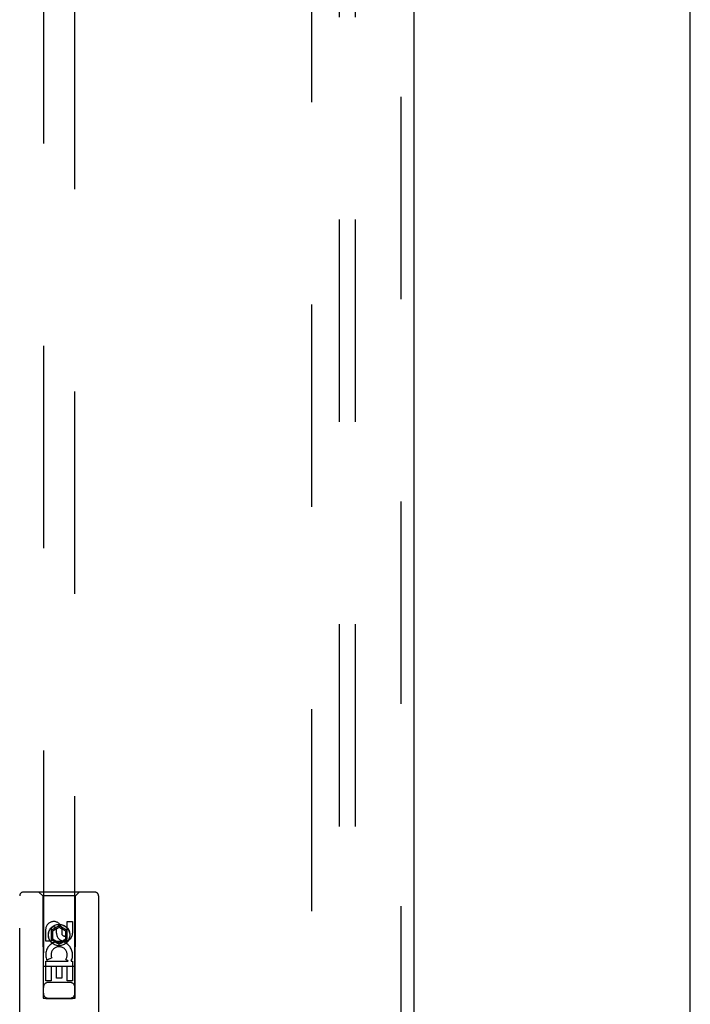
# Model space of a CAD drawing. Header units: inches. Extents: x 0 to 291, y 0 to 188.
# Tile 84 of 113: x 114.27 to 119.58, y 95.16 to 102.96. Entities that reach past the tile are written whole.
import ezdxf

# ---------------------------------------------------------------- set-up
doc = ezdxf.new("R2010")
doc.units = ezdxf.units.IN
doc.header["$LTSCALE"] = 16.018896
doc.header["$MEASUREMENT"] = 0
doc.linetypes.add('HIDDEN', pattern=[0.2, 0.1, -0.1])
doc.layers.get('0').update_dxf_attribs({"linetype": 'CONTINUOUS'})
for name, color, linetype in [('DEFAULT_2', 8, 'HIDDEN'), ('RIGHT_OR_MAIN_DOOR_ASSEMBLY', 7, 'CONTINUOUS'), ('SUBPANELS', 7, 'CONTINUOUS')]:
    doc.layers.add(name, color=color, linetype=linetype)

msp = doc.modelspace()

# ---------------------------------------------------------------- linework, layer by layer
at = {"color": 7, "linetype": 'Continuous'}
msp.add_line((119.5814, 49.1617), (119.5814, 103.6297), dxfattribs=at)
at = {"layer": 'DEFAULT_2', "color": 8, "linetype": 'HIDDEN'}
msp.add_line((116.5814, 129.5367), (116.5814, 56.5367), dxfattribs=at)
at = {"layer": 'RIGHT_OR_MAIN_DOOR_ASSEMBLY', "color": 8, "linetype": 'HIDDEN'}
for p, q in [((117.2899, 55.8907), (117.2899, 130.1827)), ((114.4564, 129.2092), (114.4564, 95.2076)), ((114.7064, 95.2076), (114.7064, 129.2092)), ((114.8639, 96.0492), (114.2989, 96.0492)), ((114.4514, 96.0192), (114.4214, 96.0492)), ((114.7114, 96.0192), (114.7414, 96.0492)), ((114.2689, 94.1617), (114.2689, 96.0192)), ((114.7114, 96.0192), (114.4514, 96.0192)), ((114.4514, 96.0192), (114.4549, 95.2092)), ((114.7079, 95.2092), (114.7114, 96.0192)), ((114.8939, 96.0192), (114.8939, 94.1617)), ((114.6455, 95.8158), (114.688, 95.8158)), ((114.6455, 95.7234), (114.6455, 95.8158)), ((114.688, 95.8158), (114.688, 95.7234)), ((114.4748, 95.6595), (114.4748, 95.7519)), ((114.5172, 95.7519), (114.5172, 95.6595)), ((114.5814, 95.7811), (114.5189, 95.745)), ((114.5189, 95.745), (114.5289, 95.7392)), ((114.5189, 95.745), (114.5189, 95.6728)), ((114.5814, 95.7696), (114.5289, 95.7392)), ((114.5289, 95.7392), (114.5289, 95.6786)), ((114.5611, 95.7234), (114.5611, 95.7519)), ((114.6439, 95.745), (114.5814, 95.7811)), ((114.5814, 95.7811), (114.5814, 95.7696)), ((114.6339, 95.7392), (114.5814, 95.7696)), ((114.602, 95.7657), (114.602, 95.7195)), ((114.6439, 95.745), (114.6339, 95.7392)), ((114.6339, 95.6786), (114.6339, 95.7392)), ((114.6439, 95.6728), (114.6439, 95.745)), ((114.5172, 95.6595), (114.4748, 95.6595)), ((114.5189, 95.6728), (114.5289, 95.6786)), ((114.5189, 95.6728), (114.5814, 95.6368)), ((114.5289, 95.6786), (114.5814, 95.6483)), ((114.5814, 95.6483), (114.6339, 95.6786)), ((114.5814, 95.6368), (114.6439, 95.6728)), ((114.6439, 95.6728), (114.6339, 95.6786)), ((114.5814, 95.6368), (114.5814, 95.6483)), ((114.4748, 95.5032), (114.6524, 95.5032)), ((114.4748, 95.3471), (114.4748, 95.5032)), ((114.5229, 95.5276), (114.4837, 95.5107)), ((114.6524, 95.5032), (114.6338, 95.5162)), ((114.6775, 95.5067), (114.6757, 95.5032)), ((114.6757, 95.5032), (114.688, 95.5032)), ((114.688, 95.5032), (114.688, 95.3471)), ((114.709, 95.4592), (114.4538, 95.4592)), ((114.5596, 95.4606), (114.5172, 95.4606)), ((114.5172, 95.4606), (114.5172, 95.3471)), ((114.5596, 95.3684), (114.5596, 95.4606)), ((114.6455, 95.4606), (114.6021, 95.4606)), ((114.6021, 95.4606), (114.6021, 95.3684)), ((114.6455, 95.3471), (114.6455, 95.4606)), ((114.5172, 95.3471), (114.4748, 95.3471)), ((114.6021, 95.3684), (114.5596, 95.3684)), ((114.688, 95.3471), (114.6455, 95.3471)), ((114.6664, 95.3342), (114.4964, 95.3342)), ((114.4549, 95.2092), (114.7079, 95.2092)), ((114.4573, 95.2106), (114.4588, 95.2106)), ((114.4588, 95.2106), (114.4637, 95.2106)), ((114.4623, 95.2075), (114.4588, 95.2075)), ((114.4764, 95.2075), (114.4623, 95.2075)), ((114.4637, 95.2106), (114.6864, 95.2106)), ((114.4764, 95.2075), (114.6864, 95.2075)), ((114.6864, 95.2106), (114.7005, 95.2106)), ((114.6991, 95.2075), (114.6864, 95.2075)), ((114.704, 95.2075), (114.6991, 95.2075)), ((114.7005, 95.2106), (114.704, 95.2106)), ((114.7055, 95.2076), (114.704, 95.2075))]:
    msp.add_line(p, q, dxfattribs=at)
at = {"layer": 'RIGHT_OR_MAIN_DOOR_ASSEMBLY', "color": 3, "linetype": 'Continuous'}
msp.add_line((117.3939, 55.8907), (117.3939, 130.1827), dxfattribs=at)
at = {"layer": 'RIGHT_OR_MAIN_DOOR_ASSEMBLY', "color": 8, "linetype": 'HIDDEN'}
for points in [[(114.4564, 95.2105), (114.4565, 95.2106), (114.4568, 95.2106), (114.4573, 95.2106)], [(114.4588, 95.2075), (114.4573, 95.2076), (114.4568, 95.2076), (114.4565, 95.2076), (114.4564, 95.2076)], [(114.704, 95.2106), (114.7055, 95.2106), (114.706, 95.2106), (114.7063, 95.2106), (114.7064, 95.2105)], [(114.7064, 95.2076), (114.7063, 95.2076), (114.706, 95.2076), (114.7055, 95.2076)]]:
    msp.add_lwpolyline(points, dxfattribs=at)
for radius in [0.085, 0.0845]:
    msp.add_circle((114.5814, 95.7092), radius, dxfattribs=at)
for centre, radius, start, end in [((114.2989, 96.0192), 0.03, 90, 180), ((114.8639, 96.0192), 0.03, 0, 90), ((114.5391, 95.752), 0.0644, 12.29948, 180.07752), ((114.5391, 95.7519), 0.0219, 359.90115, 180), ((114.5815, 95.553), 0.1065, 334.26362, 203.40274), ((114.6245, 95.7234), 0.0635, 180, 360), ((114.6236, 95.7234), 0.0219, 190.307, 360), ((114.5815, 95.553), 0.0639, 324.88948, 203.40261), ((114.4964, 95.2942), 0.04, 90, 180), ((114.6664, 95.2942), 0.04, 0, 90), ((114.4964, 95.2492), 0.04, 180, 270), ((114.6664, 95.2492), 0.04, 270, 360)]:
    msp.add_arc(centre, radius, start, end, dxfattribs=at)
at = {"layer": 'SUBPANELS', "color": 8, "linetype": 'HIDDEN'}
for p, q in [((116.8002, 127.0055), (116.8002, 59.068)), ((116.9252, 127.0055), (116.9252, 59.068))]:
    msp.add_line(p, q, dxfattribs=at)

doc.saveas('drawing.dxf')
